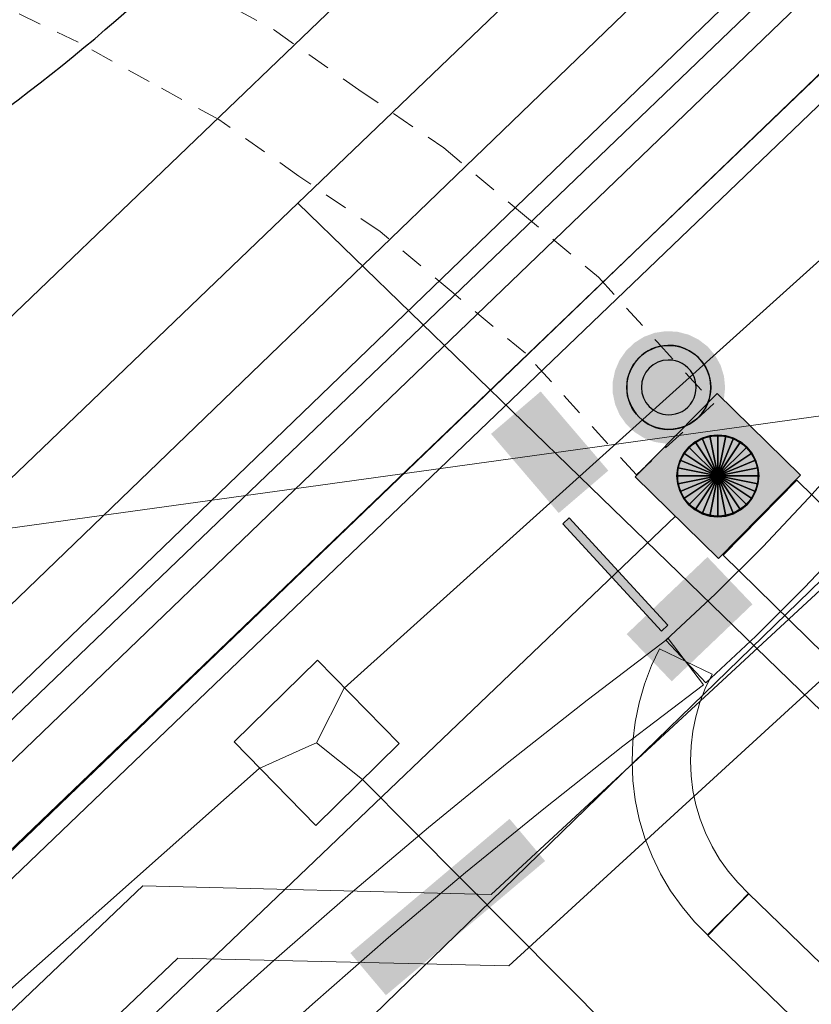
# Model space of a CAD drawing. Header units: metres. Extents: x 2695560 to 2696939, y 1260529 to 1262050.
# Tile 202 of 256: x 2695740.67 to 2695747.45, y 1261020.83 to 1261029.26. Entities that reach past the tile are written whole.
import ezdxf

# ---------------------------------------------------------------- set-up
doc = ezdxf.new("R2010")
doc.units = ezdxf.units.M
doc.linetypes.add('AUSGEZOGEN', pattern=[0])
doc.linetypes.add('VERDECKT2_S2', pattern=[0.36, 0.2, -0.16])
for name, color, linetype in [('XR$1$AV_Lagefixpunkte', 7, 'AUSGEZOGEN'), ('XR$1$AV_Linien (BB)', 7, 'AUSGEZOGEN'), ('XR$1$AW_LK_Schachtdeckel', 24, 'AUSGEZOGEN'), ('XR$1$AW_LK_Zwischenpunkt', 24, 'AUSGEZOGEN'), ('XR$1$Liegenschaftsgrenzen', 7, 'AUSGEZOGEN'), ('XR$1$PFAV', 255, 'AUSGEZOGEN'), ('XR$1$PFAW', 255, 'AUSGEZOGEN')]:
    doc.layers.add(name, color=color, linetype=linetype)
for name, color, linetype, lineweight in [('XR$2$ABW-Linie-R-genau', 4, 'AUSGEZOGEN', 18), ('XR$2$ABW-LinieFlaeche-R-genau', 4, 'AUSGEZOGEN', 18), ('XR$2$ABW-LinieFlaeche-R-ungenau', 4, 'VERDECKT2_S2', 18), ('XR$2$ABW-Punkt', 6, 'AUSGEZOGEN', 18), ('XR$2$ELE-LinieAnker_Strebe', 1, 'AUSGEZOGEN', 18), ('XR$2$ELE-LinieFlaeche-genau', 1, 'AUSGEZOGEN', 18), ('XR$2$GAS-Linie-genau', 12, 'AUSGEZOGEN', 18), ('XR$2$KOM-Flaeche-U-oberirdisch', 91, 'AUSGEZOGEN', 18), ('XR$2$KOM-Linie-U-genau', 91, 'AUSGEZOGEN', 18), ('XR$2$KOM-LinieFlaeche-U-genau', 91, 'AUSGEZOGEN', 18), ('XR$2$WAS-Linie-genau', 5, 'AUSGEZOGEN', 18)]:
    doc.layers.add(name, color=color, linetype=linetype, lineweight=lineweight)

# ---------------------------------------------------------------- blocks, each defined once
blk = doc.blocks.new('COMPLEXOBJECT_104')
at = {"layer": 'XR$1$AV_Linien (BB)', "color": 7, "linetype": 'AUSGEZOGEN', "transparency": 33554687}
blk.add_line((5735.615, 11028.054), (5740.6, 11032.834), dxfattribs=at)
for centre, radius, start, end in [((5730.8375, 11040.533), 14.7249, 305.53194, 320.46566), ((5730.8519, 11040.5009), 14.6904, 292.02922, 305.559), ((5736.0835, 11027.5292), 0.7035, 131.75966, 222.27503), ((5736.0842, 11027.5318), 0.7057, 222.38774, 293.178)]:
    blk.add_arc(centre, radius, start, end, dxfattribs=at)
blk = doc.blocks.new('COMPLEXOBJECT_637')
at = {"layer": 'XR$1$AV_Linien (BB)', "color": 7, "linetype": 'AUSGEZOGEN', "transparency": 33554687}
blk.add_lwpolyline([(5716.384, 10999.825), (5805.935, 11085.6), (5838.806, 11117.088)], dxfattribs=at)
blk = doc.blocks.new('BWAV1')
at = {"layer": 'XR$1$PFAV', "transparency": 33554687}
blk.add_hatch(color=7, dxfattribs=at).paths.add_polyline_path([(0.67, 0), (0.656, 0.135), (0.616, 0.264), (0.55, 0.383), (0.462, 0.486), (0.354, 0.569), (0.233, 0.628), (0.101, 0.662), (-0.034, 0.669), (-0.168, 0.649), (-0.295, 0.602), (-0.41, 0.53), (-0.508, 0.436), (-0.586, 0.325), (-0.639, 0.201), (-0.667, 0.068), (-0.667, -0.068), (-0.639, -0.201), (-0.586, -0.325), (-0.508, -0.436), (-0.41, -0.53), (-0.295, -0.602), (-0.168, -0.649), (-0.034, -0.669), (0.101, -0.662), (0.233, -0.628), (0.354, -0.569), (0.462, -0.486), (0.55, -0.383), (0.616, -0.264), (0.656, -0.135)])
at = {"color": 7, "transparency": 33554687}
for radius, start, end in [(0.5, 91.1948, 268.8052), (0.5, 268.8052, 91.1948), (0.326, 91.1948, 268.8052), (0.326, 268.8052, 91.1948)]:
    blk.add_arc((0, 0), radius, start, end, dxfattribs=at)
at = {"layer": 'XR$1$PFAV', "transparency": 33554687}
blk.add_circle((0, 0), 0.5, dxfattribs=at)
blk = doc.blocks.new('BAW2092')
at = {"true_color": 0x000000, "transparency": 33554687}
blk.add_hatch(color=18, dxfattribs=at).paths.add_polyline_path([(-0.03, 0.5), (-0.03, -0.5001), (0.03, -0.5001), (0.03, 0.5)])
at = {"transparency": 33554687}
blk.add_lwpolyline([(-0.03, 0.5), (0.03, 0.5), (0.03, -0.5001), (-0.03, -0.5001), (-0.03, 0.5)], close=True, dxfattribs=at)
blk = doc.blocks.new('BAW2087')
at = {"lineweight": 25, "true_color": 0x000000, "transparency": 33554687}
h = blk.add_hatch(color=18, dxfattribs=at)
h.paths.add_polyline_path([(-0.5, 0.5), (-0.5, -0.5), (0.5, -0.5), (0.5, 0.5)])
h.paths.add_polyline_path([(0.3367, -0.0692), (0.3159, -0.1356), (0.2821, -0.1964), (0.2368, -0.2491), (0.1818, -0.2917), (0.1194, -0.3224), (0.0521, -0.3398), (-0.0174, -0.3433), (-0.0862, -0.3328), (-0.1514, -0.3086), (-0.2104, -0.2718), (-0.2608, -0.2239), (-0.3006, -0.1668), (-0.328, -0.1029), (-0.342, -0.0348), (-0.342, 0.0348), (-0.328, 0.1029), (-0.3006, 0.1668), (-0.2608, 0.2239), (-0.2104, 0.2718), (-0.1514, 0.3086), (-0.0862, 0.3328), (-0.0174, 0.3433), (0.0521, 0.3398), (0.1194, 0.3224), (0.1818, 0.2917), (0.2368, 0.2491), (0.2821, 0.1964), (0.3159, 0.1356), (0.3367, 0.0692), (0.3438, 0)], flags=16)
at = {"layer": 'XR$1$PFAW', "lineweight": 25, "transparency": 33554687}
blk.add_hatch(color=7, dxfattribs=at).paths.add_polyline_path([(0.3438, 0), (0.3367, 0.0692), (0.3159, 0.1356), (0.2821, 0.1964), (0.2368, 0.2491), (0.1818, 0.2917), (0.1194, 0.3224), (0.0521, 0.3398), (-0.0174, 0.3433), (-0.0862, 0.3328), (-0.1514, 0.3086), (-0.2104, 0.2718), (-0.2608, 0.2239), (-0.3006, 0.1668), (-0.328, 0.1029), (-0.342, 0.0348), (-0.342, -0.0348), (-0.328, -0.1029), (-0.3006, -0.1668), (-0.2608, -0.2239), (-0.2104, -0.2718), (-0.1514, -0.3086), (-0.0862, -0.3328), (-0.0174, -0.3433), (0.0521, -0.3398), (0.1194, -0.3224), (0.1818, -0.2917), (0.2368, -0.2491), (0.2821, -0.1964), (0.3159, -0.1356), (0.3367, -0.0692)])
at = {"lineweight": 25, "transparency": 33554687}
for p, q in [((-0.5, 0.5, 0.993), (0.5, 0.5, 0.993)), ((-0.5, -0.5, 0.993), (-0.5, 0.5, 0.993)), ((0.5, 0.5, 0.993), (0.5, -0.5, 0.993)), ((0.5, -0.5, 0.993), (-0.5, -0.5, 0.993))]:
    blk.add_line(p, q, dxfattribs=at)
blk.add_circle((0, 0), 0.3438, dxfattribs=at)
at = {"layer": 'XR$1$PFAW', "lineweight": 25, "transparency": 33554687}
blk.add_line((-0.5, 0.5), (0.5, 0.5), dxfattribs=at)
at = {"layer": 'XR$1$PFAW', "color": 31, "lineweight": 25, "transparency": 33554687}
for p, q in [((-0.5, -0.5), (-0.5, 0.5)), ((0.5, 0.5), (0.5, -0.5)), ((0.5, -0.5), (-0.5, -0.5))]:
    blk.add_line(p, q, dxfattribs=at)
at = {"layer": 'XR$1$PFAW', "lineweight": 25, "transparency": 33554687}
blk.add_circle((0, 0), 0.3438, dxfattribs=at)
blk = doc.blocks.new('ABW-KONTROLLSCHACHT')
at = {"layer": 'XR$2$ABW-Punkt', "linetype": 'AUSGEZOGEN', "lineweight": 25, "transparency": 33554687}
for points in [[(-68.3, 343.3, 2500), (0, 0, 2500), (-133.9, 323.4, 2500)], [(-68.3, 343.3), (0, 0), (-133.9, 323.4)], [(-68.3, 343.3, 2500), (-68.3, 343.3), (-133.9, 323.4), (-133.9, 323.4, 2500)], [(0, 350, 2500), (0, 0, 2500), (-68.3, 343.3, 2500)], [(0, 350), (0, 0), (-68.3, 343.3)], [(0, 350, 2500), (0, 350), (-68.3, 343.3), (-68.3, 343.3, 2500)], [(68.3, 343.3, 2500), (0, 0, 2500), (0, 350, 2500)], [(68.3, 343.3), (0, 0), (0, 350)], [(68.3, 343.3, 2500), (68.3, 343.3), (0, 350), (0, 350, 2500)], [(133.9, 323.4, 2500), (0, 0, 2500), (68.3, 343.3, 2500)], [(133.9, 323.4), (0, 0), (68.3, 343.3)], [(133.9, 323.4, 2500), (133.9, 323.4), (68.3, 343.3), (68.3, 343.3, 2500)], [(-194.4, 291, 2500), (0, 0, 2500), (-247.5, 247.5, 2500)], [(-194.4, 291), (0, 0), (-247.5, 247.5)], [(-194.4, 291, 2500), (-194.4, 291), (-247.5, 247.5), (-247.5, 247.5, 2500)], [(-133.9, 323.4, 2500), (0, 0, 2500), (-194.4, 291, 2500)], [(-133.9, 323.4), (0, 0), (-194.4, 291)], [(-133.9, 323.4, 2500), (-133.9, 323.4), (-194.4, 291), (-194.4, 291, 2500)], [(194.4, 291, 2500), (0, 0, 2500), (133.9, 323.4, 2500)], [(194.4, 291), (0, 0), (133.9, 323.4)], [(247.5, 247.5, 2500), (0, 0, 2500), (194.4, 291, 2500)], [(247.5, 247.5), (0, 0), (194.4, 291)], [(194.4, 291, 2500), (194.4, 291), (133.9, 323.4), (133.9, 323.4, 2500)], [(247.5, 247.5, 2500), (247.5, 247.5), (194.4, 291), (194.4, 291, 2500)], [(-291, 194.4, 2500), (0, 0, 2500), (-323.4, 133.9, 2500)], [(-291, 194.4), (0, 0), (-323.4, 133.9)], [(-291, 194.4, 2500), (-291, 194.4), (-323.4, 133.9), (-323.4, 133.9, 2500)], [(-247.5, 247.5, 2500), (0, 0, 2500), (-291, 194.4, 2500)], [(-247.5, 247.5), (0, 0), (-291, 194.4)], [(-247.5, 247.5, 2500), (-247.5, 247.5), (-291, 194.4), (-291, 194.4, 2500)], [(291, 194.4, 2500), (0, 0, 2500), (247.5, 247.5, 2500)], [(291, 194.4), (0, 0), (247.5, 247.5)], [(323.4, 133.9, 2500), (0, 0, 2500), (291, 194.4, 2500)], [(323.4, 133.9), (0, 0), (291, 194.4)], [(291, 194.4, 2500), (291, 194.4), (247.5, 247.5), (247.5, 247.5, 2500)], [(323.4, 133.9, 2500), (323.4, 133.9), (291, 194.4), (291, 194.4, 2500)], [(-323.4, 133.9, 2500), (0, 0, 2500), (-343.3, 68.3, 2500)], [(-323.4, 133.9), (0, 0), (-343.3, 68.3)], [(-323.4, 133.9, 2500), (-323.4, 133.9), (-343.3, 68.3), (-343.3, 68.3, 2500)], [(343.3, 68.3, 2500), (0, 0, 2500), (323.4, 133.9, 2500)], [(343.3, 68.3), (0, 0), (323.4, 133.9)], [(343.3, 68.3, 2500), (343.3, 68.3), (323.4, 133.9), (323.4, 133.9, 2500)], [(-343.3, 68.3, 2500), (0, 0, 2500), (-350, 0, 2500)], [(-343.3, 68.3), (0, 0), (-350, 0)], [(-343.3, 68.3, 2500), (-343.3, 68.3), (-350, 0), (-350, 0, 2500)], [(-350, 0, 2500), (0, 0, 2500), (-343.3, -68.3, 2500)], [(-350, 0), (0, 0), (-343.3, -68.3)], [(-343.3, -68.3, 2500), (0, 0, 2500), (-323.4, -133.9, 2500)], [(-343.3, -68.3), (0, 0), (-323.4, -133.9)], [(-323.4, -133.9, 2500), (0, 0, 2500), (-291, -194.4, 2500)], [(-323.4, -133.9), (0, 0), (-291, -194.4)], [(-291, -194.4, 2500), (0, 0, 2500), (-247.5, -247.5, 2500)], [(-291, -194.4), (0, 0), (-247.5, -247.5)], [(-247.5, -247.5, 2500), (0, 0, 2500), (-194.4, -291, 2500)], [(-247.5, -247.5), (0, 0), (-194.4, -291)], [(-194.4, -291, 2500), (0, 0, 2500), (-133.9, -323.4, 2500)], [(-194.4, -291), (0, 0), (-133.9, -323.4)], [(-133.9, -323.4, 2500), (0, 0, 2500), (-68.3, -343.3, 2500)], [(-133.9, -323.4), (0, 0), (-68.3, -343.3)], [(-68.3, -343.3, 2500), (0, 0, 2500), (0, -350, 2500)], [(-68.3, -343.3), (0, 0), (0, -350)], [(350, 0, 2500), (0, 0, 2500), (343.3, 68.3, 2500)], [(350, 0), (0, 0), (343.3, 68.3)], [(0, -350, 2500), (0, 0, 2500), (68.3, -343.3, 2500)], [(68.3, -343.3, 2500), (0, 0, 2500), (133.9, -323.4, 2500)], [(133.9, -323.4, 2500), (0, 0, 2500), (194.4, -291, 2500)], [(194.4, -291, 2500), (0, 0, 2500), (247.5, -247.5, 2500)], [(247.5, -247.5, 2500), (0, 0, 2500), (291, -194.4, 2500)], [(291, -194.4, 2500), (0, 0, 2500), (323.4, -133.9, 2500)], [(323.4, -133.9, 2500), (0, 0, 2500), (343.3, -68.3, 2500)], [(343.3, -68.3, 2500), (0, 0, 2500), (350, 0, 2500)], [(0, -350), (0, 0), (68.3, -343.3)], [(68.3, -343.3), (0, 0), (133.9, -323.4)], [(133.9, -323.4), (0, 0), (194.4, -291)], [(194.4, -291), (0, 0), (247.5, -247.5)], [(247.5, -247.5), (0, 0), (291, -194.4)], [(291, -194.4), (0, 0), (323.4, -133.9)], [(323.4, -133.9), (0, 0), (343.3, -68.3)], [(343.3, -68.3), (0, 0), (350, 0)], [(350, 0, 2500), (350, 0), (343.3, 68.3), (343.3, 68.3, 2500)], [(-350, 0, 2500), (-350, 0), (-343.3, -68.3), (-343.3, -68.3, 2500)], [(-343.3, -68.3, 2500), (-343.3, -68.3), (-323.4, -133.9), (-323.4, -133.9, 2500)], [(323.4, -133.9, 2500), (323.4, -133.9), (343.3, -68.3), (343.3, -68.3, 2500)], [(343.3, -68.3, 2500), (343.3, -68.3), (350, 0), (350, 0, 2500)], [(-323.4, -133.9, 2500), (-323.4, -133.9), (-291, -194.4), (-291, -194.4, 2500)], [(291, -194.4, 2500), (291, -194.4), (323.4, -133.9), (323.4, -133.9, 2500)], [(-291, -194.4, 2500), (-291, -194.4), (-247.5, -247.5), (-247.5, -247.5, 2500)], [(-247.5, -247.5, 2500), (-247.5, -247.5), (-194.4, -291), (-194.4, -291, 2500)], [(194.4, -291, 2500), (194.4, -291), (247.5, -247.5), (247.5, -247.5, 2500)], [(247.5, -247.5, 2500), (247.5, -247.5), (291, -194.4), (291, -194.4, 2500)], [(-194.4, -291, 2500), (-194.4, -291), (-133.9, -323.4), (-133.9, -323.4, 2500)], [(-133.9, -323.4, 2500), (-133.9, -323.4), (-68.3, -343.3), (-68.3, -343.3, 2500)], [(68.3, -343.3, 2500), (68.3, -343.3), (133.9, -323.4), (133.9, -323.4, 2500)], [(133.9, -323.4, 2500), (133.9, -323.4), (194.4, -291), (194.4, -291, 2500)], [(-68.3, -343.3, 2500), (-68.3, -343.3), (0, -350), (0, -350, 2500)], [(0, -350, 2500), (0, -350), (68.3, -343.3), (68.3, -343.3, 2500)]]:
    blk.add_3dface(points, dxfattribs=at)
blk = doc.blocks.new('ABW-DECKEL')
at = {"layer": 'XR$2$ABW-Punkt', "linetype": 'AUSGEZOGEN', "lineweight": 25, "transparency": 33554687}
for points in [[(-68.3, 343.3, 2500), (0, 0, 2500), (-133.9, 323.4, 2500)], [(-68.3, 343.3), (0, 0), (-133.9, 323.4)], [(-68.3, 343.3, 2500), (-68.3, 343.3), (-133.9, 323.4), (-133.9, 323.4, 2500)], [(0, 350, 2500), (0, 0, 2500), (-68.3, 343.3, 2500)], [(0, 350), (0, 0), (-68.3, 343.3)], [(0, 350, 2500), (0, 350), (-68.3, 343.3), (-68.3, 343.3, 2500)], [(68.3, 343.3, 2500), (0, 0, 2500), (0, 350, 2500)], [(68.3, 343.3), (0, 0), (0, 350)], [(68.3, 343.3, 2500), (68.3, 343.3), (0, 350), (0, 350, 2500)], [(133.9, 323.4, 2500), (0, 0, 2500), (68.3, 343.3, 2500)], [(133.9, 323.4), (0, 0), (68.3, 343.3)], [(133.9, 323.4, 2500), (133.9, 323.4), (68.3, 343.3), (68.3, 343.3, 2500)], [(-194.4, 291, 2500), (0, 0, 2500), (-247.5, 247.5, 2500)], [(-194.4, 291), (0, 0), (-247.5, 247.5)], [(-194.4, 291, 2500), (-194.4, 291), (-247.5, 247.5), (-247.5, 247.5, 2500)], [(-133.9, 323.4, 2500), (0, 0, 2500), (-194.4, 291, 2500)], [(-133.9, 323.4), (0, 0), (-194.4, 291)], [(-133.9, 323.4, 2500), (-133.9, 323.4), (-194.4, 291), (-194.4, 291, 2500)], [(194.4, 291, 2500), (0, 0, 2500), (133.9, 323.4, 2500)], [(194.4, 291), (0, 0), (133.9, 323.4)], [(247.5, 247.5, 2500), (0, 0, 2500), (194.4, 291, 2500)], [(247.5, 247.5), (0, 0), (194.4, 291)], [(194.4, 291, 2500), (194.4, 291), (133.9, 323.4), (133.9, 323.4, 2500)], [(247.5, 247.5, 2500), (247.5, 247.5), (194.4, 291), (194.4, 291, 2500)], [(-291, 194.4, 2500), (0, 0, 2500), (-323.4, 133.9, 2500)], [(-291, 194.4), (0, 0), (-323.4, 133.9)], [(-291, 194.4, 2500), (-291, 194.4), (-323.4, 133.9), (-323.4, 133.9, 2500)], [(-247.5, 247.5, 2500), (0, 0, 2500), (-291, 194.4, 2500)], [(-247.5, 247.5), (0, 0), (-291, 194.4)], [(-247.5, 247.5, 2500), (-247.5, 247.5), (-291, 194.4), (-291, 194.4, 2500)], [(291, 194.4, 2500), (0, 0, 2500), (247.5, 247.5, 2500)], [(291, 194.4), (0, 0), (247.5, 247.5)], [(323.4, 133.9, 2500), (0, 0, 2500), (291, 194.4, 2500)], [(323.4, 133.9), (0, 0), (291, 194.4)], [(291, 194.4, 2500), (291, 194.4), (247.5, 247.5), (247.5, 247.5, 2500)], [(323.4, 133.9, 2500), (323.4, 133.9), (291, 194.4), (291, 194.4, 2500)], [(-323.4, 133.9, 2500), (0, 0, 2500), (-343.3, 68.3, 2500)], [(-323.4, 133.9), (0, 0), (-343.3, 68.3)], [(-323.4, 133.9, 2500), (-323.4, 133.9), (-343.3, 68.3), (-343.3, 68.3, 2500)], [(343.3, 68.3, 2500), (0, 0, 2500), (323.4, 133.9, 2500)], [(343.3, 68.3), (0, 0), (323.4, 133.9)], [(343.3, 68.3, 2500), (343.3, 68.3), (323.4, 133.9), (323.4, 133.9, 2500)], [(-343.3, 68.3, 2500), (0, 0, 2500), (-350, 0, 2500)], [(-343.3, 68.3), (0, 0), (-350, 0)], [(-343.3, 68.3, 2500), (-343.3, 68.3), (-350, 0), (-350, 0, 2500)], [(-350, 0, 2500), (0, 0, 2500), (-343.3, -68.3, 2500)], [(-350, 0), (0, 0), (-343.3, -68.3)], [(-343.3, -68.3, 2500), (0, 0, 2500), (-323.4, -133.9, 2500)], [(-343.3, -68.3), (0, 0), (-323.4, -133.9)], [(-323.4, -133.9, 2500), (0, 0, 2500), (-291, -194.4, 2500)], [(-323.4, -133.9), (0, 0), (-291, -194.4)], [(-291, -194.4, 2500), (0, 0, 2500), (-247.5, -247.5, 2500)], [(-291, -194.4), (0, 0), (-247.5, -247.5)], [(-247.5, -247.5, 2500), (0, 0, 2500), (-194.4, -291, 2500)], [(-247.5, -247.5), (0, 0), (-194.4, -291)], [(-194.4, -291, 2500), (0, 0, 2500), (-133.9, -323.4, 2500)], [(-194.4, -291), (0, 0), (-133.9, -323.4)], [(-133.9, -323.4, 2500), (0, 0, 2500), (-68.3, -343.3, 2500)], [(-133.9, -323.4), (0, 0), (-68.3, -343.3)], [(-68.3, -343.3, 2500), (0, 0, 2500), (0, -350, 2500)], [(-68.3, -343.3), (0, 0), (0, -350)], [(350, 0, 2500), (0, 0, 2500), (343.3, 68.3, 2500)], [(350, 0), (0, 0), (343.3, 68.3)], [(0, -350, 2500), (0, 0, 2500), (68.3, -343.3, 2500)], [(68.3, -343.3, 2500), (0, 0, 2500), (133.9, -323.4, 2500)], [(133.9, -323.4, 2500), (0, 0, 2500), (194.4, -291, 2500)], [(194.4, -291, 2500), (0, 0, 2500), (247.5, -247.5, 2500)], [(247.5, -247.5, 2500), (0, 0, 2500), (291, -194.4, 2500)], [(291, -194.4, 2500), (0, 0, 2500), (323.4, -133.9, 2500)], [(323.4, -133.9, 2500), (0, 0, 2500), (343.3, -68.3, 2500)], [(343.3, -68.3, 2500), (0, 0, 2500), (350, 0, 2500)], [(0, -350), (0, 0), (68.3, -343.3)], [(68.3, -343.3), (0, 0), (133.9, -323.4)], [(133.9, -323.4), (0, 0), (194.4, -291)], [(194.4, -291), (0, 0), (247.5, -247.5)], [(247.5, -247.5), (0, 0), (291, -194.4)], [(291, -194.4), (0, 0), (323.4, -133.9)], [(323.4, -133.9), (0, 0), (343.3, -68.3)], [(343.3, -68.3), (0, 0), (350, 0)], [(350, 0, 2500), (350, 0), (343.3, 68.3), (343.3, 68.3, 2500)], [(-350, 0, 2500), (-350, 0), (-343.3, -68.3), (-343.3, -68.3, 2500)], [(-343.3, -68.3, 2500), (-343.3, -68.3), (-323.4, -133.9), (-323.4, -133.9, 2500)], [(323.4, -133.9, 2500), (323.4, -133.9), (343.3, -68.3), (343.3, -68.3, 2500)], [(343.3, -68.3, 2500), (343.3, -68.3), (350, 0), (350, 0, 2500)], [(-323.4, -133.9, 2500), (-323.4, -133.9), (-291, -194.4), (-291, -194.4, 2500)], [(291, -194.4, 2500), (291, -194.4), (323.4, -133.9), (323.4, -133.9, 2500)], [(-291, -194.4, 2500), (-291, -194.4), (-247.5, -247.5), (-247.5, -247.5, 2500)], [(-247.5, -247.5, 2500), (-247.5, -247.5), (-194.4, -291), (-194.4, -291, 2500)], [(194.4, -291, 2500), (194.4, -291), (247.5, -247.5), (247.5, -247.5, 2500)], [(247.5, -247.5, 2500), (247.5, -247.5), (291, -194.4), (291, -194.4, 2500)], [(-194.4, -291, 2500), (-194.4, -291), (-133.9, -323.4), (-133.9, -323.4, 2500)], [(-133.9, -323.4, 2500), (-133.9, -323.4), (-68.3, -343.3), (-68.3, -343.3, 2500)], [(68.3, -343.3, 2500), (68.3, -343.3), (133.9, -323.4), (133.9, -323.4, 2500)], [(133.9, -323.4, 2500), (133.9, -323.4), (194.4, -291), (194.4, -291, 2500)], [(-68.3, -343.3, 2500), (-68.3, -343.3), (0, -350), (0, -350, 2500)], [(0, -350, 2500), (0, -350), (68.3, -343.3), (68.3, -343.3, 2500)]]:
    blk.add_3dface(points, dxfattribs=at)

msp = doc.modelspace()

# ---------------------------------------------------------------- hatches: boundary and pattern name
at = {"transparency": 33554687}
for points in [[(2695745.1321, 1261026.0755), (2695744.707, 1261025.712), (2695745.2869, 1261025.0339), (2695745.712, 1261025.3975)], [(2695745.8689, 1261023.9977), (2695746.255, 1261023.593), (2695746.9469, 1261024.2533), (2695746.5608, 1261024.6579)], [(2695743.5021, 1261021.2662), (2695743.8066, 1261020.905), (2695745.1703, 1261022.0547), (2695744.8659, 1261022.4158)]]:
    msp.add_hatch(color=7, dxfattribs=at).paths.add_polyline_path(points)

# ---------------------------------------------------------------- linework, layer by layer
at = {"layer": 'XR$1$Liegenschaftsgrenzen', "color": 7, "linetype": 'AUSGEZOGEN', "transparency": 33554687}
msp.add_line((2695742.83, 1261019.89), (2695752.24, 1261029.03), dxfattribs=at)
at = {"layer": 'XR$2$ABW-Linie-R-genau', "linetype": 'AUSGEZOGEN', "transparency": 33554687}
msp.add_line((2695746.288, 1261025.007), (2695688.444, 1260969.786), dxfattribs=at)
at = {"layer": 'XR$2$ABW-LinieFlaeche-R-genau', "linetype": 'AUSGEZOGEN', "transparency": 33554687}
msp.add_lwpolyline([(2695790.9291, 1260981.3306), (2695746.6961, 1261024.6726), (2695747.3259, 1261025.3154), (2695791.5589, 1260981.9734), (2695790.9291, 1260981.3306)], close=True, dxfattribs=at)
at = {"layer": 'XR$2$ABW-LinieFlaeche-R-ungenau', "linetype": 'VERDECKT2_S2', "transparency": 33554687}
msp.add_lwpolyline([(2695742.2105, 1261029.5185), (2695742.8523, 1261029.1686), (2695743.5747, 1261028.6586), (2695744.3015, 1261028.1619), (2695744.9586, 1261027.6093), (2695745.6269, 1261027.0539), (2695746.1303, 1261026.4995), (2695746.6154, 1261025.9714), (2695745.9526, 1261025.3626), (2695745.9526, 1261025.3626), (2695745.4657, 1261025.8925), (2695745.0031, 1261026.4021), (2695744.3814, 1261026.9187), (2695743.7565, 1261027.4442), (2695743.0613, 1261027.9194), (2695742.3757, 1261028.4034), (2695741.7775, 1261028.7295), (2695741.1705, 1261029.065), (2695740.1053, 1261029.5773)], dxfattribs=at)
at = {"layer": 'XR$2$ELE-LinieAnker_Strebe', "transparency": 33554687}
msp.add_line((2695734.435, 1261024.052), (2695757.102, 1261027.191), dxfattribs=at)
at = {"layer": 'XR$2$ELE-LinieFlaeche-genau', "linetype": 'AUSGEZOGEN', "transparency": 33554687}
for points in [[(2695746.2043, 1261023.9447), (2695746.6274, 1261024.34), (2695747.035, 1261024.7455), (2695747.4299, 1261025.1631), (2695747.8167, 1261025.5968), (2695751.0809, 1261029.1482), (2695751.4491, 1261028.8098), (2695748.1873, 1261025.2612), (2695747.7981, 1261024.8249), (2695747.393, 1261024.3965), (2695746.9746, 1261023.98), (2695746.5457, 1261023.5793), (2695746.2043, 1261023.9447)], [(2695740.9334, 1261019.4189), (2695741.5599, 1261020.0233), (2695742.1979, 1261020.6192), (2695742.846, 1261021.204), (2695743.5032, 1261021.7777), (2695744.1703, 1261022.3404), (2695744.8455, 1261022.892), (2695745.5308, 1261023.4325), (2695746.2234, 1261023.9608), (2695746.5266, 1261023.5632), (2695745.8372, 1261023.0375), (2695745.1585, 1261022.502), (2695744.4897, 1261021.9556), (2695743.8288, 1261021.3983), (2695743.178, 1261020.83), (2695742.5361, 1261020.2508), (2695741.9041, 1261019.6607), (2695741.2806, 1261019.0591), (2695740.9334, 1261019.4189)], [(2695746.5614, 1261021.4211), (2695746.4497, 1261021.5338), (2695746.343, 1261021.662), (2695746.2454, 1261021.7984), (2695746.1593, 1261021.944), (2695746.0868, 1261022.0948), (2695746.0254, 1261022.2506), (2695745.9774, 1261022.4129), (2695745.9431, 1261022.5771), (2695745.9227, 1261022.7427), (2695745.9148, 1261022.9101), (2695745.9216, 1261023.0785), (2695745.941, 1261023.2449), (2695745.9752, 1261023.4103), (2695746.0216, 1261023.5701), (2695746.0809, 1261023.7275), (2695746.1497, 1261023.8704), (2695746.6003, 1261023.6536), (2695746.5411, 1261023.5305), (2695746.4964, 1261023.4119), (2695746.4608, 1261023.2897), (2695746.435, 1261023.1651), (2695746.4204, 1261023.0395), (2695746.4152, 1261022.9119), (2695746.4213, 1261022.7853), (2695746.4369, 1261022.6589), (2695746.4626, 1261022.5351), (2695746.4986, 1261022.4134), (2695746.5452, 1261022.2952), (2695746.6007, 1261022.18), (2695746.6646, 1261022.0716), (2695746.739, 1261021.968), (2695746.8203, 1261021.8702), (2695746.9166, 1261021.7729), (2695746.5614, 1261021.4211)], [(2695754.1431, 1261014.0834), (2695746.5651, 1261021.4174), (2695746.9129, 1261021.7766), (2695754.4909, 1261014.4426), (2695754.1431, 1261014.0834)]]:
    msp.add_lwpolyline(points, close=True, dxfattribs=at)
at = {"layer": 'XR$2$GAS-Linie-genau', "linetype": 'AUSGEZOGEN', "transparency": 33554687}
msp.add_line((2695730.074, 1261016.646), (2695769.152, 1261054.06), dxfattribs=at)
msp.add_lwpolyline([(2695733.358, 1261012.972), (2695742.024, 1261021.223), (2695744.859, 1261021.156), (2695748.098, 1261024.121)], dxfattribs=at)
at = {"layer": 'XR$2$KOM-Flaeche-U-oberirdisch', "transparency": 33554687}
msp.add_lwpolyline([(2695743.206, 1261022.36), (2695743.92, 1261023.06), (2695743.221, 1261023.774), (2695742.506, 1261023.074), (2695743.206, 1261022.36)], close=True, dxfattribs=at)
at = {"layer": 'XR$2$KOM-Linie-U-genau', "linetype": 'AUSGEZOGEN', "transparency": 33554687}
for q in [(2695753.438, 1261032.518), (2695743.052, 1261027.688), (2695768.54, 1261002.97)]:
    msp.add_line((2695745.464, 1261025.348), q, dxfattribs=at)
for points in [[(2695743.052, 1261027.688), (2695806.653, 1261088.67), (2695843.597, 1261124.029)], [(2695743.052, 1261027.688), (2695727.175, 1261012.464), (2695726.576, 1261010.202)], [(2695743.213, 1261023.067), (2695743.448, 1261023.535), (2695745.464, 1261025.348)], [(2695726.576, 1261010.202), (2695728.934, 1261010.617), (2695742.722, 1261022.847), (2695743.121, 1261023.026), (2695743.213, 1261023.067)], [(2695743.213, 1261023.067), (2695743.606, 1261022.754), (2695755.947, 1261010.333)]]:
    msp.add_lwpolyline(points, dxfattribs=at)
at = {"layer": 'XR$2$KOM-LinieFlaeche-U-genau', "linetype": 'AUSGEZOGEN', "transparency": 33554687}
for points in [[(2695726.4275, 1261010.5734), (2695728.0263, 1261011.2126), (2695807.3626, 1261087.265), (2695808.0181, 1261087.8642), (2695808.5579, 1261087.2738), (2695807.9094, 1261086.681), (2695728.4677, 1261010.5274), (2695726.7245, 1261009.8306), (2695726.4275, 1261010.5734)], [(2695726.4767, 1261010.4585), (2695728.4402, 1261011.2185), (2695774.9994, 1261055.9743), (2695775.3806, 1261055.5777), (2695728.7418, 1261010.7455), (2695726.6753, 1261009.9455), (2695726.4767, 1261010.4585)]]:
    msp.add_lwpolyline(points, close=True, dxfattribs=at)
msp.add_lwpolyline([(2695769.7531, 1261051.5902), (2695728.1314, 1261011.4764), (2695726.7777, 1261010.0151), (2695726.3743, 1261010.3889), (2695726.3743, 1261010.3889), (2695727.7386, 1261011.8616), (2695769.3709, 1261051.9858)], dxfattribs=at)
at = {"layer": 'XR$2$WAS-Linie-genau', "linetype": 'AUSGEZOGEN', "transparency": 33554687}
msp.add_lwpolyline([(2695747.604, 1261024.446), (2695744.709, 1261021.767), (2695741.725, 1261021.841), (2695733.408, 1261013.926)], dxfattribs=at)

# ---------------------------------------------------------------- block references
at = {"layer": 'XR$1$AV_Lagefixpunkte', "color": 7, "linetype": 'AUSGEZOGEN', "lineweight": -3, "transparency": 33554687, "xscale": 0.7199999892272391, "yscale": 0.7199999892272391}
msp.add_blockref('BWAV1', (2695746.23, 1261026.11, 434.824), dxfattribs=at)
at = {"layer": 'XR$1$AV_Linien (BB)', "color": 7, "linetype": 'AUSGEZOGEN', "lineweight": -3, "transparency": 33554687}
for name in ['COMPLEXOBJECT_637', 'COMPLEXOBJECT_104']:
    msp.add_blockref(name, (2690000.97, 1249999.81), dxfattribs=at)
at = {"layer": 'XR$1$AW_LK_Schachtdeckel', "color": 24, "linetype": 'AUSGEZOGEN', "lineweight": -3, "transparency": 33554687, "rotation": 315.569131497}
msp.add_blockref('BAW2087', (2695746.65, 1261025.352), dxfattribs=at)
at = {"layer": 'XR$1$AW_LK_Zwischenpunkt', "color": 24, "linetype": 'AUSGEZOGEN', "lineweight": -3, "transparency": 33554687, "xscale": 1.24999998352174, "yscale": 1.24999998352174, "rotation": 42.56934705}
msp.add_blockref('BAW2092', (2695745.772, 1261024.508), dxfattribs=at)
at = {"layer": 'XR$2$ABW-Punkt', "color": 6, "linetype": 'AUSGEZOGEN', "lineweight": 18, "transparency": 33554687, "xscale": 0.001, "yscale": 0.001, "zscale": 0.001, "rotation": 360}
for name in ['ABW-KONTROLLSCHACHT', 'ABW-DECKEL']:
    msp.add_blockref(name, (2695746.65, 1261025.352), dxfattribs=at)

doc.saveas('drawing.dxf')
